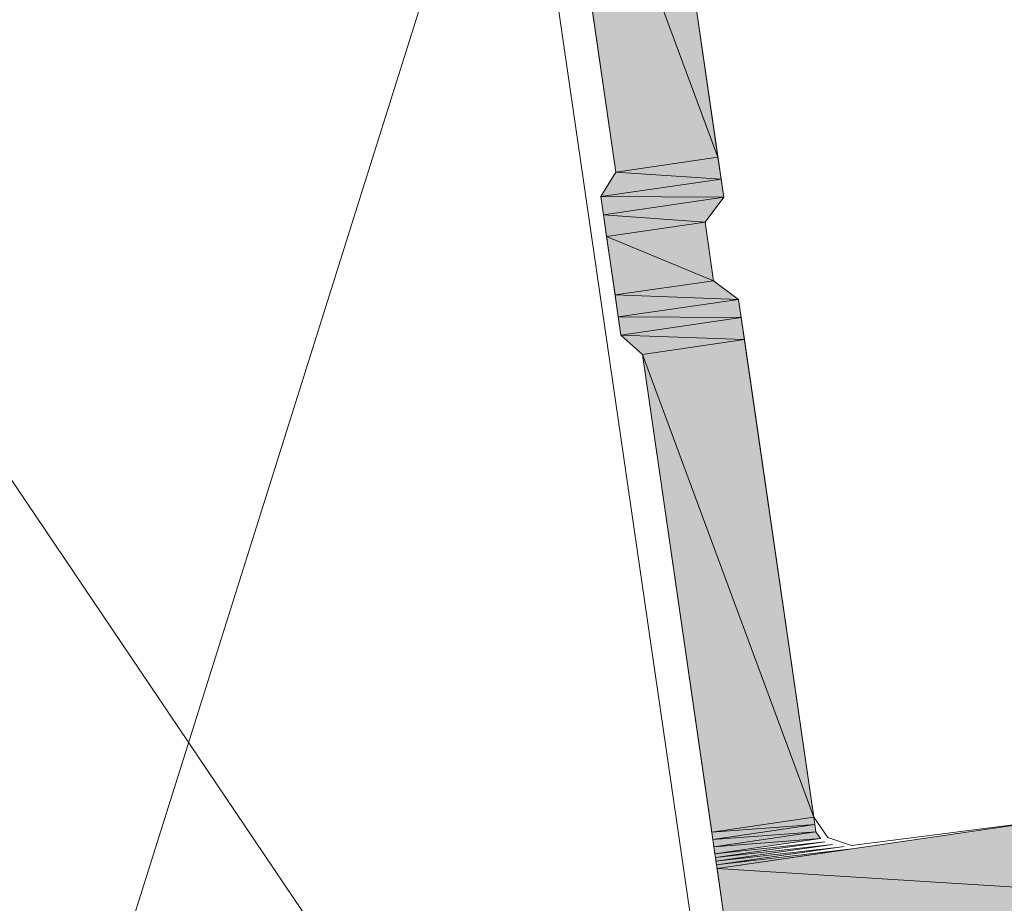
# Model space of a CAD drawing. Header units: millimetres. Extents: x 4450149 to 4451762, y 8380157 to 8380965.
# Tile 31 of 46: x 4451706 to 4451721, y 8380661 to 8380674. Entities that reach past the tile are written whole.
import ezdxf

# ---------------------------------------------------------------- set-up
doc = ezdxf.new("R2010")
doc.units = ezdxf.units.MM
doc.layers.add('Импорт в семействах', color=7, linetype='Continuous', lineweight=18)
doc.layers.add('Элементы узлов', color=7, linetype='Continuous', lineweight=18)

# ---------------------------------------------------------------- blocks, each defined once
blk = doc.blocks.new('Витражная стойка в сборе - Окно для витража_dwg-21250016-1-1')
at = {"layer": 'Импорт в семействах'}
for points in [[(4451716.692, 8380672.175), (4451714.134, 8380679.076), (4451715.657, 8380679.297)], [(4451715.169, 8380671.954), (4451714.134, 8380679.076), (4451716.692, 8380672.175)], [(4451716.739, 8380671.849), (4451715.169, 8380671.954), (4451716.692, 8380672.175)], [(4451714.945, 8380671.589), (4451715.169, 8380671.954), (4451716.739, 8380671.849)], [(4451716.779, 8380671.577), (4451714.945, 8380671.589), (4451716.739, 8380671.849)], [(4451714.985, 8380671.317), (4451714.945, 8380671.589), (4451716.779, 8380671.577)], [(4451716.5, 8380671.204), (4451714.985, 8380671.317), (4451716.779, 8380671.577)], [(4451715.032, 8380670.991), (4451714.985, 8380671.317), (4451716.5, 8380671.204)], [(4451716.626, 8380670.334), (4451715.032, 8380670.991), (4451716.5, 8380671.204)], [(4451715.158, 8380670.121), (4451715.032, 8380670.991), (4451716.626, 8380670.334)], [(4451717, 8380670.055), (4451715.158, 8380670.121), (4451716.626, 8380670.334)], [(4451715.206, 8380669.795), (4451715.158, 8380670.121), (4451717, 8380670.055)], [(4451717.039, 8380669.783), (4451715.206, 8380669.795), (4451717, 8380670.055)], [(4451715.245, 8380669.523), (4451715.206, 8380669.795), (4451717.039, 8380669.783)], [(4451717.087, 8380669.457), (4451715.245, 8380669.523), (4451717.039, 8380669.783)], [(4451715.565, 8380669.236), (4451715.245, 8380669.523), (4451717.087, 8380669.457)], [(4451718.122, 8380662.336), (4451715.565, 8380669.236), (4451717.087, 8380669.457)], [(4451716.6, 8380662.114), (4451715.565, 8380669.236), (4451718.122, 8380662.336)], [(4451723.345, 8380661.152), (4451716.679, 8380661.571), (4451723.148, 8380662.511)], [(4451716.6, 8380662.114), (4451718.122, 8380662.336), (4451718.138, 8380662.227)], [(4451716.615, 8380662.006), (4451716.6, 8380662.114), (4451718.138, 8380662.227)], [(4451716.615, 8380662.006), (4451718.138, 8380662.227), (4451718.153, 8380662.118)], [(4451716.631, 8380661.897), (4451716.615, 8380662.006), (4451718.153, 8380662.118)], [(4451716.631, 8380661.897), (4451718.153, 8380662.118), (4451718.223, 8380662.018)], [(4451716.647, 8380661.789), (4451716.631, 8380661.897), (4451718.223, 8380662.018)], [(4451716.655, 8380661.734), (4451716.647, 8380661.789), (4451718.286, 8380661.971)], [(4451716.663, 8380661.679), (4451716.655, 8380661.734), (4451718.402, 8380661.932)], [(4451716.671, 8380661.625), (4451716.663, 8380661.679), (4451718.465, 8380661.886)], [(4451716.679, 8380661.571), (4451716.671, 8380661.625), (4451718.69, 8380661.863)], [(4451716.876, 8380660.212), (4451716.679, 8380661.571), (4451723.345, 8380661.152)]]:
    blk.add_hatch(color=256, dxfattribs=at).paths.add_polyline_path(points)
for p, q in [((4451715.657, 8380679.297), (4451716.692, 8380672.175)), ((4451715.169, 8380671.954), (4451714.134, 8380679.076)), ((4451714.134, 8380679.076), (4451716.692, 8380672.175)), ((4451716.692, 8380672.175), (4451714.134, 8380679.076)), ((4451716.692, 8380672.175), (4451715.169, 8380671.954)), ((4451715.169, 8380671.954), (4451716.692, 8380672.175)), ((4451716.692, 8380672.175), (4451716.739, 8380671.849)), ((4451714.945, 8380671.589), (4451715.169, 8380671.954)), ((4451715.169, 8380671.954), (4451716.739, 8380671.849)), ((4451716.739, 8380671.849), (4451715.169, 8380671.954)), ((4451716.739, 8380671.849), (4451714.945, 8380671.589)), ((4451714.945, 8380671.589), (4451716.739, 8380671.849)), ((4451716.739, 8380671.849), (4451716.779, 8380671.577)), ((4451714.985, 8380671.317), (4451714.945, 8380671.589)), ((4451714.945, 8380671.589), (4451716.779, 8380671.577)), ((4451716.779, 8380671.577), (4451714.945, 8380671.589)), ((4451716.779, 8380671.577), (4451714.985, 8380671.317)), ((4451714.985, 8380671.317), (4451716.779, 8380671.577)), ((4451716.779, 8380671.577), (4451716.5, 8380671.204)), ((4451715.032, 8380670.991), (4451714.985, 8380671.317)), ((4451714.985, 8380671.317), (4451716.5, 8380671.204)), ((4451716.5, 8380671.204), (4451714.985, 8380671.317)), ((4451716.5, 8380671.204), (4451715.032, 8380670.991)), ((4451715.032, 8380670.991), (4451716.5, 8380671.204)), ((4451716.5, 8380671.204), (4451716.626, 8380670.334)), ((4451715.158, 8380670.121), (4451715.032, 8380670.991)), ((4451715.032, 8380670.991), (4451716.626, 8380670.334)), ((4451716.626, 8380670.334), (4451715.032, 8380670.991)), ((4451716.626, 8380670.334), (4451715.158, 8380670.121)), ((4451715.158, 8380670.121), (4451716.626, 8380670.334)), ((4451716.626, 8380670.334), (4451717, 8380670.055)), ((4451715.206, 8380669.795), (4451715.158, 8380670.121)), ((4451715.158, 8380670.121), (4451717, 8380670.055)), ((4451717, 8380670.055), (4451715.158, 8380670.121)), ((4451717, 8380670.055), (4451715.206, 8380669.795)), ((4451715.206, 8380669.795), (4451717, 8380670.055)), ((4451717, 8380670.055), (4451717.039, 8380669.783)), ((4451715.245, 8380669.523), (4451715.206, 8380669.795)), ((4451715.206, 8380669.795), (4451717.039, 8380669.783)), ((4451717.039, 8380669.783), (4451715.206, 8380669.795)), ((4451717.039, 8380669.783), (4451715.245, 8380669.523)), ((4451715.245, 8380669.523), (4451717.039, 8380669.783)), ((4451717.039, 8380669.783), (4451717.087, 8380669.457)), ((4451715.565, 8380669.236), (4451715.245, 8380669.523)), ((4451715.245, 8380669.523), (4451717.087, 8380669.457)), ((4451717.087, 8380669.457), (4451715.245, 8380669.523)), ((4451717.087, 8380669.457), (4451715.565, 8380669.236)), ((4451715.565, 8380669.236), (4451717.087, 8380669.457)), ((4451717.087, 8380669.457), (4451718.122, 8380662.336)), ((4451716.6, 8380662.114), (4451715.565, 8380669.236)), ((4451715.565, 8380669.236), (4451718.122, 8380662.336)), ((4451718.122, 8380662.336), (4451715.565, 8380669.236)), ((4451716.679, 8380661.571), (4451723.148, 8380662.511)), ((4451718.122, 8380662.336), (4451716.6, 8380662.114)), ((4451716.6, 8380662.114), (4451718.122, 8380662.336)), ((4451716.6, 8380662.114), (4451718.138, 8380662.227)), ((4451718.138, 8380662.227), (4451716.6, 8380662.114)), ((4451718.138, 8380662.227), (4451716.615, 8380662.006)), ((4451716.615, 8380662.006), (4451718.138, 8380662.227)), ((4451718.122, 8380662.336), (4451718.138, 8380662.227)), ((4451718.138, 8380662.227), (4451718.153, 8380662.118)), ((4451716.615, 8380662.006), (4451716.6, 8380662.114)), ((4451716.615, 8380662.006), (4451718.153, 8380662.118)), ((4451718.153, 8380662.118), (4451716.615, 8380662.006)), ((4451718.153, 8380662.118), (4451716.631, 8380661.897)), ((4451716.631, 8380661.897), (4451718.153, 8380662.118)), ((4451718.153, 8380662.118), (4451718.223, 8380662.018)), ((4451716.631, 8380661.897), (4451716.615, 8380662.006)), ((4451716.631, 8380661.897), (4451718.223, 8380662.018)), ((4451718.223, 8380662.018), (4451716.631, 8380661.897)), ((4451718.223, 8380662.018), (4451716.647, 8380661.789)), ((4451716.647, 8380661.789), (4451718.286, 8380661.971)), ((4451718.286, 8380661.971), (4451716.655, 8380661.734)), ((4451716.655, 8380661.734), (4451718.402, 8380661.932)), ((4451718.402, 8380661.932), (4451716.663, 8380661.679)), ((4451716.647, 8380661.789), (4451716.631, 8380661.897)), ((4451716.655, 8380661.734), (4451716.647, 8380661.789)), ((4451716.663, 8380661.679), (4451718.465, 8380661.886)), ((4451718.465, 8380661.886), (4451716.671, 8380661.625)), ((4451716.671, 8380661.625), (4451718.69, 8380661.863)), ((4451718.69, 8380661.863), (4451716.679, 8380661.571)), ((4451716.663, 8380661.679), (4451716.655, 8380661.734)), ((4451716.671, 8380661.625), (4451716.663, 8380661.679)), ((4451716.679, 8380661.571), (4451716.671, 8380661.625)), ((4451716.876, 8380660.212), (4451716.679, 8380661.571)), ((4451716.679, 8380661.571), (4451723.345, 8380661.152)), ((4451723.345, 8380661.152), (4451716.679, 8380661.571))]:
    blk.add_line(p, q, dxfattribs=at)
at = {"layer": 'Импорт в семействах', "color": 9, "true_color": 0xc0c0c0}
for p, q in [((4451703.939, 8380648.006), (4451713.661, 8380678.896)), ((4451717.856, 8380650.029), (4451699.744, 8380676.873))]:
    blk.add_line(p, q, dxfattribs=at)
at = {"layer": 'Импорт в семействах', "flags": 128}
for points in [[(4451722.479, 8380659.472), (4451723.511, 8380660.011), (4451722.982, 8380663.653), (4451721.785, 8380663.867), (4451721.731, 8380663.859), (4451721.591, 8380663.672), (4451721.789, 8380662.313), (4451718.682, 8380661.917), (4451718.332, 8380662.033), (4451718.122, 8380662.336), (4451717, 8380670.055), (4451716.626, 8380670.334), (4451716.5, 8380671.204), (4451716.779, 8380671.577), (4451715.649, 8380679.352), (4451715.664, 8380679.631), (4451715.857, 8380679.826), (4451716.067, 8380679.912), (4451719.166, 8380680.362), (4451719.363, 8380679.003), (4451719.55, 8380678.864), (4451719.604, 8380678.872)], [(4451717.303, 8380657.276), (4451715.565, 8380669.236), (4451715.245, 8380669.523), (4451714.945, 8380671.589), (4451715.169, 8380671.954), (4451714.134, 8380679.076), (4451712.34, 8380678.815), (4451712.238, 8380679.522), (4451706.584, 8380678.7), (4451700.93, 8380677.879), (4451701.033, 8380677.172), (4451699.239, 8380676.911), (4451700.274, 8380669.789), (4451700.593, 8380669.503), (4451700.893, 8380667.437), (4451700.669, 8380667.071), (4451702.407, 8380655.111)]]:
    blk.add_lwpolyline(points, dxfattribs=at)
for points in [[(4451713.661, 8380678.896), (4451717.856, 8380650.029), (4451703.939, 8380648.006), (4451699.744, 8380676.873)], [(4451716.671, 8380661.625), (4451718.573, 8380661.902), (4451716.671, 8380661.625), (4451718.573, 8380661.902)]]:
    blk.add_lwpolyline(points, close=True, dxfattribs=at)
blk = doc.blocks.new('Витражная стойка в сборе - Витражная стойка в сборе-21069598-1-1')
blk.add_blockref('Витражная стойка в сборе - Окно для витража_dwg-21250016-1-1', (0, 0))

msp = doc.modelspace()

# ---------------------------------------------------------------- block references
at = {"layer": 'Элементы узлов'}
msp.add_blockref('Витражная стойка в сборе - Витражная стойка в сборе-21069598-1-1', (0, 0), dxfattribs=at)

doc.saveas('drawing.dxf')
